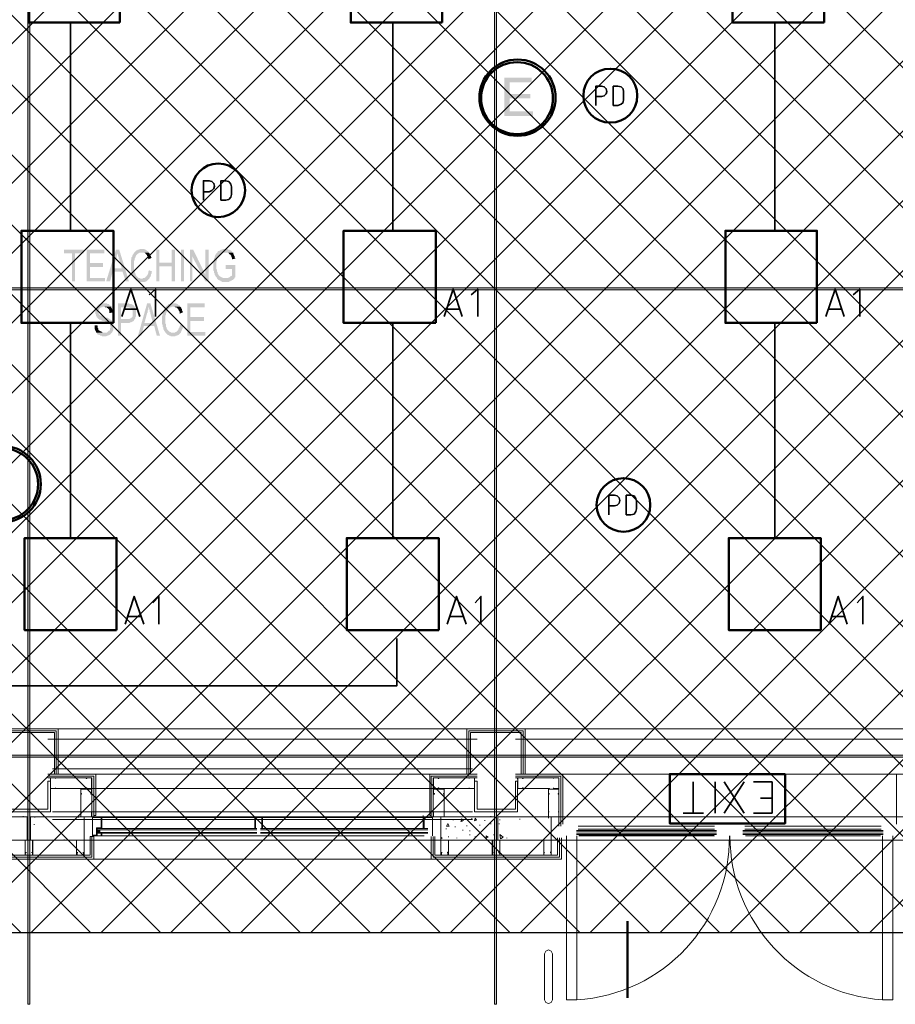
# Model space of a CAD drawing. Header units: millimetres. Extents: x 1.7 to 32.8, y 0.3 to 23.1.
# Tile 6 of 106: x 7.8 to 10, y 0.3 to 2.8. Entities that reach past the tile are written whole.
import ezdxf

# ---------------------------------------------------------------- set-up
doc = ezdxf.new("R2010")
doc.units = ezdxf.units.MM
doc.layers.add('PDF_Geometry', color=9, linetype='Continuous', true_color=0x808080)
doc.layers.add('PDF_Solid Fills', color=9, linetype='Continuous', true_color=0x808080)

msp = doc.modelspace()

# ---------------------------------------------------------------- hatches: boundary and pattern name
h = msp.add_hatch()
h.set_pattern_fill('ANSI37', color=256, scale=0.04)
h.paths.add_polyline_path([(13.8889, 0.4617), (4.0559, 0.4617), (4.0559, 9.4575), (13.8889, 9.4575)])
at = {"layer": 'PDF_Solid Fills', "transparency": 33554559}
for color, points in [(7, [(9.1123, 2.6599), (9.0424, 2.6599), (9.0424, 2.5616), (9.1157, 2.5616), (9.1157, 2.5733), (9.0557, 2.5733), (9.0557, 2.6066), (9.1092, 2.6066), (9.1092, 2.6182), (9.0557, 2.6182), (9.0557, 2.6482), (9.1123, 2.6482)]), (256, [(7.9608, 2.2183), (7.9107, 2.2183), (7.9107, 2.2083), (7.9308, 2.2083), (7.9308, 2.1366), (7.9391, 2.1366), (7.9391, 2.2083), (7.9608, 2.2083)]), (256, [(8.0141, 2.2183), (7.9692, 2.2183), (7.9692, 2.1366), (8.0159, 2.1366), (8.0159, 2.1449), (7.9775, 2.1449), (7.9775, 2.1733), (8.0107, 2.1733), (8.0107, 2.1833), (7.9775, 2.1833), (7.9775, 2.2083), (8.0141, 2.2083)]), (256, [(8.0524, 2.2183), (8.0441, 2.2183), (8.019, 2.1366), (8.0292, 2.1366), (8.0357, 2.1616), (8.0608, 2.1616), (8.0375, 2.1699), (8.0441, 2.1933), (8.0441, 2.1949), (8.0459, 2.1966), (8.0459, 2.2033), (8.0475, 2.2049), (8.0475, 2.2099)]), (256, [(8.0524, 2.2183), (8.0475, 2.2099), (8.0475, 2.2083), (8.0491, 2.2066), (8.0491, 2.2016), (8.0509, 2.1999), (8.0509, 2.1949), (8.0524, 2.1933), (8.0592, 2.1699), (8.0375, 2.1699), (8.0608, 2.1616), (8.0691, 2.1366), (8.0775, 2.1366)]), (256, [(8.1109, 2.2199), (8.1057, 2.2199), (8.1041, 2.2183), (8.1007, 2.2183), (8.0992, 2.2166), (8.0974, 2.2166), (8.0958, 2.2149), (8.0958, 2.2149), (8.0942, 2.2133), (8.0924, 2.2116), (8.0924, 2.2116), (8.0908, 2.2099), (8.0892, 2.2083), (8.0892, 2.2066), (8.0874, 2.2049), (8.0858, 2.2016), (8.0858, 2.1999), (8.0858, 2.1999), (8.084, 2.1983), (8.084, 2.1933), (8.0825, 2.1916), (8.0825, 2.1649), (8.084, 2.1616), (8.084, 2.1583), (8.0858, 2.1549), (8.0858, 2.1533), (8.0874, 2.1516), (8.0874, 2.1499), (8.0892, 2.1466), (8.0892, 2.1449), (8.0908, 2.1433), (8.1109, 2.1433), (8.1075, 2.1433), (8.1057, 2.1449), (8.1026, 2.1449), (8.1007, 2.1466), (8.0992, 2.1483), (8.0992, 2.1483), (8.0974, 2.1499), (8.0958, 2.1516), (8.0958, 2.1533), (8.0942, 2.1549), (8.0942, 2.1566), (8.0924, 2.1599), (8.0924, 2.1616), (8.0908, 2.1633), (8.0908, 2.1783), (8.0908, 2.1899), (8.0924, 2.1916), (8.0924, 2.1949), (8.0942, 2.1983), (8.0942, 2.1999), (8.0958, 2.2016), (8.0958, 2.2033), (8.0974, 2.2049), (8.0992, 2.2066), (8.0992, 2.2066), (8.1007, 2.2083), (8.1026, 2.2083), (8.1041, 2.2099), (8.1292, 2.2099), (8.1274, 2.2116), (8.1274, 2.2133), (8.1258, 2.2149), (8.1242, 2.2149), (8.1224, 2.2166), (8.1208, 2.2183), (8.119, 2.2183), (8.1159, 2.2199), (8.1125, 2.2199)]), (256, [(8.1292, 2.2099), (8.1109, 2.2099), (8.1174, 2.2099), (8.119, 2.2083), (8.1208, 2.2083), (8.1208, 2.2066), (8.1224, 2.2049), (8.1242, 2.2033), (8.1242, 2.2016), (8.1258, 2.1999), (8.1258, 2.1983), (8.1274, 2.1949), (8.1274, 2.1933), (8.1357, 2.1966), (8.1357, 2.1966), (8.1341, 2.1999), (8.1341, 2.2016), (8.1326, 2.2033), (8.1326, 2.2049), (8.1308, 2.2066), (8.1308, 2.2083)]), (256, [(8.1558, 2.2183), (8.1475, 2.2183), (8.1475, 2.1366), (8.1558, 2.1366), (8.1558, 2.1749), (8.1874, 2.1749), (8.1558, 2.1849)]), (256, [(8.1958, 2.2183), (8.1874, 2.2183), (8.1874, 2.1849), (8.1558, 2.1849), (8.1874, 2.1749), (8.1874, 2.1366), (8.1958, 2.1366)]), (256, [(8.2425, 2.2183), (8.2341, 2.2183), (8.2341, 2.1366), (8.2407, 2.1366), (8.2407, 2.1999)]), (256, [(8.3258, 2.2199), (8.3192, 2.2199), (8.3174, 2.2183), (8.314, 2.2183), (8.3125, 2.2166), (8.3109, 2.2166), (8.3109, 2.2149), (8.3075, 2.2149), (8.3057, 2.2133), (8.3057, 2.2116), (8.3041, 2.2099), (8.3025, 2.2083), (8.3007, 2.2066), (8.3007, 2.2049), (8.2991, 2.2033), (8.2991, 2.2016), (8.2976, 2.1999), (8.2976, 2.1966), (8.2958, 2.1949), (8.2958, 2.1899), (8.2942, 2.1883), (8.2942, 2.1649), (8.2958, 2.1633), (8.2958, 2.1583), (8.2976, 2.1566), (8.2976, 2.1533), (8.2991, 2.1516), (8.3007, 2.1499), (8.3007, 2.1483), (8.3025, 2.1466), (8.3041, 2.1449), (8.3041, 2.1433), (8.3258, 2.1449), (8.3192, 2.1449), (8.3174, 2.1466), (8.3158, 2.1466), (8.314, 2.1483), (8.3125, 2.1483), (8.3109, 2.1499), (8.3091, 2.1516), (8.3075, 2.1533), (8.3075, 2.1549), (8.3057, 2.1566), (8.3057, 2.1599), (8.3041, 2.1616), (8.3041, 2.1649), (8.3025, 2.1683), (8.3025, 2.1883), (8.3041, 2.1899), (8.3041, 2.1949), (8.3057, 2.1966), (8.3057, 2.1983), (8.3075, 2.1999), (8.3091, 2.2016), (8.3091, 2.2033), (8.3109, 2.2049), (8.3125, 2.2066), (8.314, 2.2066), (8.3158, 2.2083), (8.3158, 2.2083), (8.3174, 2.2099), (8.3441, 2.2099), (8.3425, 2.2116), (8.3425, 2.2133), (8.3409, 2.2149), (8.3391, 2.2166), (8.3375, 2.2166), (8.3357, 2.2183), (8.3325, 2.2183), (8.3307, 2.2199), (8.3273, 2.2199)]), (256, [(8.3441, 2.2099), (8.3258, 2.2099), (8.3325, 2.2099), (8.3341, 2.2083), (8.3341, 2.2083), (8.3357, 2.2066), (8.3375, 2.2049), (8.3391, 2.2049), (8.3391, 2.2033), (8.3409, 2.2016), (8.3409, 2.1999), (8.3425, 2.1966), (8.3425, 2.1933), (8.3508, 2.1949), (8.3508, 2.1966), (8.349, 2.1983), (8.349, 2.2016), (8.3474, 2.2033), (8.3474, 2.2049), (8.3459, 2.2066), (8.3459, 2.2099)]), (256, [(8.3508, 2.1783), (8.3258, 2.1783), (8.3258, 2.1683), (8.3425, 2.1683), (8.3425, 2.1533), (8.3425, 2.1516), (8.3409, 2.1499), (8.3391, 2.1499), (8.3375, 2.1483), (8.3357, 2.1466), (8.3341, 2.1466), (8.3325, 2.1449), (8.3258, 2.1449), (8.3041, 2.1433), (8.3057, 2.1416), (8.3075, 2.1399), (8.3091, 2.1399), (8.3109, 2.1383), (8.3125, 2.1383), (8.314, 2.1366), (8.3158, 2.1366), (8.3174, 2.1349), (8.3341, 2.1349), (8.3357, 2.1366), (8.3375, 2.1366), (8.3391, 2.1383), (8.3409, 2.1383), (8.3425, 2.1399), (8.3441, 2.1399), (8.3459, 2.1416), (8.3474, 2.1433), (8.349, 2.1449), (8.349, 2.1466), (8.3508, 2.1466)]), (256, [(8.1292, 2.1649), (8.1292, 2.1649), (8.1274, 2.1616), (8.1274, 2.1583), (8.1258, 2.1549), (8.1258, 2.1533), (8.1242, 2.1516), (8.1224, 2.1499), (8.1224, 2.1483), (8.1208, 2.1483), (8.1208, 2.1466), (8.119, 2.1466), (8.1174, 2.1449), (8.1141, 2.1449), (8.1125, 2.1433), (8.0924, 2.1433), (8.0942, 2.1416), (8.0942, 2.1399), (8.0958, 2.1383), (8.0974, 2.1383), (8.0992, 2.1366), (8.1007, 2.1366), (8.1026, 2.1349), (8.119, 2.1349), (8.1208, 2.1366), (8.1224, 2.1366), (8.1242, 2.1383), (8.1242, 2.1383), (8.1258, 2.1399), (8.1274, 2.1416), (8.1292, 2.1433), (8.1292, 2.1433), (8.1308, 2.1449), (8.1308, 2.1466), (8.1326, 2.1483), (8.1341, 2.1516), (8.1341, 2.1549), (8.1357, 2.1566), (8.1357, 2.1599), (8.1375, 2.1616)]), (256, [(29.8551, 2.1166), (29.8551, 2.1199), (2.9827, 2.1199), (2.9827, 2.1149), (29.8551, 2.1149)]), (256, [(8.0125, 2.0799), (8.0041, 2.0799), (8.0026, 2.0783), (8.0008, 2.0783), (7.9992, 2.0766), (7.9992, 2.0749), (7.9974, 2.0749), (7.9958, 2.0733), (7.9942, 2.0716), (7.9942, 2.0699), (7.9924, 2.0683), (7.9924, 2.0649), (7.9908, 2.0616), (7.9908, 2.0533), (7.9924, 2.0516), (7.9924, 2.0483), (7.9942, 2.0466), (7.9942, 2.0449), (7.9958, 2.0433), (7.9974, 2.0433), (7.9974, 2.0416), (7.9992, 2.0399), (8.0008, 2.0399), (8.0008, 2.0383), (8.0041, 2.0383), (8.0057, 2.0366), (8.0075, 2.0366), (8.0091, 2.0349), (8.0141, 2.0349), (8.0159, 2.0333), (8.0175, 2.0333), (8.019, 2.0316), (8.0224, 2.0316), (8.0224, 2.0299), (8.0242, 2.0299), (8.0258, 2.0283), (8.0274, 2.0266), (8.0292, 2.0266), (8.0292, 2.0216), (8.0308, 2.0183), (8.0308, 2.0183), (8.0292, 2.0166), (8.0292, 2.0116), (8.0274, 2.0099), (8.0258, 2.0099), (8.0242, 2.0083), (8.0224, 2.0066), (8.0224, 2.0066), (8.0208, 2.0049), (7.9942, 2.0049), (7.9958, 2.0033), (7.9958, 2.0016), (7.9974, 1.9999), (7.9992, 1.9999), (8.0008, 1.9983), (8.0026, 1.9983), (8.0041, 1.9966), (8.0075, 1.9966), (8.0091, 1.9949), (8.019, 1.9949), (8.0208, 1.9966), (8.0242, 1.9966), (8.0258, 1.9983), (8.0274, 1.9983), (8.0292, 1.9999), (8.0308, 2.0016), (8.0324, 2.0033), (8.0324, 2.0033), (8.0342, 2.0049), (8.0357, 2.0083), (8.0357, 2.0083), (8.0375, 2.0116), (8.0375, 2.0283), (8.0357, 2.0299), (8.0357, 2.0316), (8.0357, 2.0316), (8.0342, 2.0333), (8.0342, 2.0349), (8.0324, 2.0366), (8.0308, 2.0383), (8.0292, 2.0383), (8.0274, 2.0399), (8.0274, 2.0399), (8.0258, 2.0416), (8.0242, 2.0416), (8.0224, 2.0433), (8.0175, 2.0433), (8.0159, 2.0449), (8.0141, 2.0449), (8.0125, 2.0466), (8.0091, 2.0466), (8.0075, 2.0483), (8.0041, 2.0483), (8.0026, 2.0499), (8.0026, 2.0499), (8.0008, 2.0516), (8.0008, 2.0516), (7.9992, 2.0549), (7.9992, 2.0616), (8.0008, 2.0633), (8.0008, 2.0649), (8.0026, 2.0666), (8.0026, 2.0683), (8.0041, 2.0683), (8.0057, 2.0699), (8.0091, 2.0699), (8.0107, 2.0716), (8.0324, 2.0716), (8.0308, 2.0733), (8.0292, 2.0749), (8.0274, 2.0749), (8.0274, 2.0766), (8.0258, 2.0783), (8.0224, 2.0783), (8.0208, 2.0799), (8.0141, 2.0799)]), (256, [(8.0725, 2.0799), (8.0491, 2.0799), (8.0491, 1.9966), (8.0574, 1.9966), (8.0574, 2.0299), (8.0791, 2.0299), (8.0809, 2.0316), (8.084, 2.0316), (8.0858, 2.0333), (8.0874, 2.0333), (8.0892, 2.0349), (8.0892, 2.0349), (8.0908, 2.0366), (8.0908, 2.0383), (8.0924, 2.0383), (8.0574, 2.0399), (8.0574, 2.0699), (8.0924, 2.0699), (8.0924, 2.0716), (8.0908, 2.0733), (8.0892, 2.0749), (8.0892, 2.0749), (8.0874, 2.0766), (8.0858, 2.0766), (8.084, 2.0783), (8.0791, 2.0783), (8.0775, 2.0799), (8.0741, 2.0799)]), (256, [(8.1326, 2.0799), (8.1242, 2.0799), (8.1007, 1.9966), (8.1091, 1.9966), (8.1159, 2.0216), (8.1425, 2.0216), (8.1174, 2.0299), (8.1242, 2.0549), (8.1242, 2.0549), (8.1258, 2.0566), (8.1258, 2.0616), (8.1274, 2.0633), (8.1274, 2.0699)]), (256, [(8.1326, 2.0799), (8.1274, 2.0699), (8.1292, 2.0683), (8.1292, 2.0649), (8.1308, 2.0633), (8.1308, 2.0583), (8.1326, 2.0566), (8.1326, 2.0533), (8.1391, 2.0299), (8.1174, 2.0299), (8.1425, 2.0216), (8.149, 1.9966), (8.1574, 1.9966)]), (256, [(8.1924, 2.0799), (8.184, 2.0799), (8.1824, 2.0783), (8.1791, 2.0783), (8.1775, 2.0766), (8.1775, 2.0749), (8.1759, 2.0749), (8.1741, 2.0733), (8.1725, 2.0716), (8.1707, 2.0699), (8.1707, 2.0683), (8.1691, 2.0666), (8.1676, 2.0649), (8.1676, 2.0633), (8.1657, 2.0616), (8.1657, 2.0583), (8.1642, 2.0566), (8.1642, 2.0499), (8.1624, 2.0483), (8.1624, 2.0266), (8.1642, 2.0249), (8.1642, 2.0199), (8.1657, 2.0183), (8.1657, 2.0166), (8.1657, 2.0133), (8.1676, 2.0116), (8.1676, 2.0099), (8.1691, 2.0083), (8.1707, 2.0066), (8.1707, 2.0049), (8.1725, 2.0033), (8.1908, 2.0049), (8.1858, 2.0049), (8.184, 2.0066), (8.1824, 2.0066), (8.1809, 2.0083), (8.1791, 2.0099), (8.1775, 2.0099), (8.1775, 2.0116), (8.1759, 2.0133), (8.1741, 2.0166), (8.1741, 2.0183), (8.1725, 2.0199), (8.1725, 2.0266), (8.1707, 2.0283), (8.1707, 2.0383), (8.1707, 2.0483), (8.1725, 2.0499), (8.1725, 2.0549), (8.1741, 2.0566), (8.1741, 2.0599), (8.1759, 2.0616), (8.1775, 2.0633), (8.1775, 2.0649), (8.1791, 2.0666), (8.1809, 2.0666), (8.1809, 2.0683), (8.1824, 2.0699), (8.1858, 2.0699), (8.1874, 2.0716), (8.2091, 2.0716), (8.2091, 2.0733), (8.2075, 2.0749), (8.2057, 2.0749), (8.2041, 2.0766), (8.2041, 2.0766), (8.2025, 2.0783), (8.2007, 2.0783), (8.1992, 2.0799), (8.1942, 2.0799)]), (256, [(8.2725, 2.0799), (8.2274, 2.0799), (8.2274, 1.9966), (8.2741, 1.9966), (8.2741, 2.0066), (8.2357, 2.0066), (8.2357, 2.0349), (8.2707, 2.0349), (8.2707, 2.0449), (8.2357, 2.0449), (8.2357, 2.0699), (8.2725, 2.0699)]), (256, [(8.0324, 2.0716), (8.0125, 2.0716), (8.0141, 2.0716), (8.0159, 2.0699), (8.0208, 2.0699), (8.0208, 2.0683), (8.0224, 2.0683), (8.0242, 2.0666), (8.0258, 2.0649), (8.0258, 2.0633), (8.0274, 2.0616), (8.0274, 2.0549), (8.0357, 2.0566), (8.0357, 2.0633), (8.0342, 2.0649), (8.0342, 2.0666), (8.0324, 2.0683), (8.0324, 2.0699)]), (256, [(8.0924, 2.0699), (8.0725, 2.0699), (8.0791, 2.0699), (8.0791, 2.0683), (8.0825, 2.0683), (8.084, 2.0666), (8.0858, 2.0649), (8.0858, 2.0633), (8.0858, 2.0633), (8.0874, 2.0616), (8.0874, 2.0466), (8.0858, 2.0449), (8.084, 2.0433), (8.084, 2.0433), (8.0825, 2.0416), (8.0809, 2.0416), (8.0791, 2.0399), (8.0574, 2.0399), (8.0924, 2.0383), (8.0924, 2.0399), (8.0942, 2.0416), (8.0942, 2.0449), (8.0958, 2.0466), (8.0958, 2.0549), (8.0958, 2.0649), (8.0942, 2.0666), (8.0942, 2.0683)]), (256, [(8.2091, 2.0716), (8.1908, 2.0716), (8.1942, 2.0716), (8.1958, 2.0699), (8.1992, 2.0699), (8.2007, 2.0683), (8.2025, 2.0666), (8.2025, 2.0666), (8.2041, 2.0649), (8.2057, 2.0633), (8.2057, 2.0616), (8.2075, 2.0583), (8.2075, 2.0533), (8.2159, 2.0566), (8.2159, 2.0599), (8.214, 2.0616), (8.214, 2.0649), (8.2125, 2.0666), (8.2125, 2.0683), (8.2109, 2.0699)]), (256, [(8.2091, 2.0249), (8.2091, 2.0233), (8.2075, 2.0199), (8.2075, 2.0183), (8.2057, 2.0166), (8.2057, 2.0149), (8.2041, 2.0133), (8.2041, 2.0116), (8.2025, 2.0099), (8.2025, 2.0099), (8.2007, 2.0083), (8.1992, 2.0066), (8.1973, 2.0066), (8.1958, 2.0049), (8.1908, 2.0049), (8.1725, 2.0033), (8.1741, 2.0016), (8.1759, 1.9999), (8.1759, 1.9999), (8.1775, 1.9983), (8.1791, 1.9983), (8.1809, 1.9966), (8.184, 1.9966), (8.1858, 1.9949), (8.1958, 1.9949), (8.1973, 1.9966), (8.2007, 1.9966), (8.2025, 1.9983), (8.2041, 1.9983), (8.2057, 1.9999), (8.2075, 2.0016), (8.2075, 2.0016), (8.2091, 2.0033), (8.2109, 2.0049), (8.2109, 2.0066), (8.2125, 2.0083), (8.2125, 2.0099), (8.214, 2.0116), (8.214, 2.0133), (8.2159, 2.0149), (8.2159, 2.0183), (8.2174, 2.0199), (8.2174, 2.0233)]), (256, [(7.9958, 2.0233), (7.989, 2.0233), (7.989, 2.0149), (7.9908, 2.0116), (7.9908, 2.0099), (7.9924, 2.0083), (7.9924, 2.0066), (7.9942, 2.0049), (8.0141, 2.0049), (8.0091, 2.0049), (8.0091, 2.0066), (8.0075, 2.0066), (8.0057, 2.0083), (8.0041, 2.0083), (8.0026, 2.0099), (8.0008, 2.0099), (7.9992, 2.0116), (7.9992, 2.0149), (7.9974, 2.0166), (7.9974, 2.0216)]), (256, [(29.8551, 0.915), (29.8551, 0.9183), (2.9827, 0.9183), (2.9827, 0.9133), (29.8551, 0.9133)])]:
    msp.add_hatch(color=color, dxfattribs=at).paths.add_polyline_path(points)

# ---------------------------------------------------------------- linework, layer by layer
msp.add_lwpolyline([(13.8889, 0.4617), (4.0559, 0.4617), (4.0559, 9.4575), (13.8889, 9.4575)], close=True)
at = {"layer": 'PDF_Geometry', "lineweight": 5}
for points in [[(7.8225, 22.921), (7.8225, 22.8592), (7.8175, 22.8592), (7.8175, 22.921), (7.8175, 0.2783), (7.8225, 0.2783)], [(9.0225, 22.921), (9.0225, 22.8592), (9.0173, 22.8592), (9.0173, 22.921), (9.0173, 0.2783), (9.0225, 0.2783)], [(29.8551, 2.1166), (29.8551, 2.1199), (2.9827, 2.1199), (2.9827, 2.1149), (29.8551, 2.1149)], [(29.8551, 0.915), (29.8551, 0.9183), (2.9827, 0.9183), (2.9827, 0.9133), (29.8551, 0.9133)]]:
    msp.add_lwpolyline(points, close=True, dxfattribs=at)
at = {"layer": 'PDF_Geometry', "color": 3, "lineweight": 50}
for points in [[(8.054, 2.8016), (8.054, 3.0382), (7.819, 3.0382), (7.819, 2.8016)], [(8.8824, 2.8016), (8.8824, 3.0382), (8.6474, 3.0382), (8.6474, 2.8016)], [(9.8642, 2.8016), (9.8642, 3.0382), (9.6292, 3.0382), (9.6292, 2.8016)], [(8.0375, 2.0299), (8.0375, 2.2666), (7.8009, 2.2666), (7.8009, 2.0299)], [(8.8659, 2.0299), (8.8659, 2.2666), (8.6292, 2.2666), (8.6292, 2.0299)], [(9.8457, 2.0299), (9.8457, 2.2666), (9.6107, 2.2666), (9.6107, 2.0299)], [(8.0459, 1.24), (8.0459, 1.4766), (7.8092, 1.4766), (7.8092, 1.24)], [(8.874, 1.24), (8.874, 1.4766), (8.6373, 1.4766), (8.6373, 1.24)], [(9.8558, 1.24), (9.8558, 1.4766), (9.6191, 1.4766), (9.6191, 1.24)], [(9.7642, 0.87), (9.4674, 0.87), (9.4674, 0.7433), (9.7642, 0.7433)]]:
    msp.add_lwpolyline(points, close=True, dxfattribs=at)
at = {"layer": 'PDF_Geometry', "color": 7, "lineweight": 35}
for points in [[(7.9274, 2.8016), (7.9274, 2.2666)], [(8.7557, 2.8016), (8.7557, 2.2666)], [(9.7373, 2.8016), (9.7373, 2.2666)], [(9.2773, 2.5882), (9.2773, 2.6382), (9.2925, 2.6382), (9.299, 2.6366), (9.3042, 2.6316), (9.3058, 2.6249), (9.3042, 2.6182), (9.299, 2.6132), (9.2925, 2.6116), (9.2773, 2.6116)], [(8.2691, 2.3449), (8.2691, 2.3949), (8.284, 2.3949), (8.2908, 2.3933), (8.2958, 2.3883), (8.2976, 2.3816), (8.2958, 2.3749), (8.2908, 2.3699), (8.284, 2.3666), (8.2691, 2.3666)], [(8.0592, 2.0466), (8.0825, 2.1166), (8.1057, 2.0466)], [(8.1459, 2.0466), (8.1459, 2.1166), (8.1292, 2.1016)], [(8.8875, 2.0466), (8.9108, 2.1166), (8.934, 2.0466)], [(8.9742, 2.0466), (8.9742, 2.1166), (8.9575, 2.1016)], [(9.8691, 2.0466), (9.8924, 2.1166), (9.9158, 2.0466)], [(9.9558, 2.0466), (9.9558, 2.1166), (9.9391, 2.1016)], [(8.0992, 2.0649), (8.0658, 2.0649)], [(8.9275, 2.0649), (8.8941, 2.0649)], [(9.9091, 2.0649), (9.8757, 2.0649)], [(7.9274, 2.0299), (7.9274, 1.4766)], [(8.7557, 2.0299), (8.7557, 1.4766)], [(9.7373, 2.0299), (9.7373, 1.4766)], [(9.3107, 1.5366), (9.3107, 1.5866), (9.3259, 1.5866), (9.3324, 1.5849), (9.3374, 1.5799), (9.3392, 1.5733), (9.3374, 1.5666), (9.3324, 1.5616), (9.3259, 1.5599), (9.3107, 1.5599)], [(8.0676, 1.255), (8.0908, 1.3266), (8.1159, 1.255)], [(8.1542, 1.255), (8.1542, 1.3266), (8.1391, 1.31)], [(8.8957, 1.255), (8.9191, 1.3266), (8.9442, 1.255)], [(8.9823, 1.255), (8.9823, 1.3266), (8.9674, 1.31)], [(9.8775, 1.255), (9.9007, 1.3266), (9.924, 1.255)], [(9.9641, 1.255), (9.9641, 1.3266), (9.949, 1.31)], [(8.1091, 1.275), (8.0741, 1.275)], [(8.9374, 1.275), (8.9024, 1.275)], [(9.9174, 1.275), (9.884, 1.275)], [(8.7657, 1.2183), (8.7657, 1.0966), (7.1092, 1.0966), (7.1092, 1.2183)], [(9.5274, 0.77), (9.5274, 0.85)], [(9.5841, 0.85), (9.5841, 0.77)], [(9.659, 0.85), (9.6073, 0.77)], [(9.659, 0.77), (9.6073, 0.85)], [(9.6825, 0.85), (9.7308, 0.85), (9.7308, 0.77), (9.6825, 0.77)], [(9.7308, 0.8083), (9.7008, 0.8083)], [(9.554, 0.77), (9.5024, 0.77)]]:
    msp.add_lwpolyline(points, dxfattribs=at)
for points in [[(9.3225, 2.5882), (9.334, 2.5882), (9.3423, 2.5916), (9.3475, 2.5966), (9.3491, 2.6049), (9.3491, 2.6233), (9.3475, 2.6316), (9.3423, 2.6366), (9.334, 2.6382), (9.3225, 2.6382)], [(8.314, 2.3449), (8.3258, 2.3449), (8.3341, 2.3466), (8.3391, 2.3532), (8.3409, 2.3599), (8.3409, 2.3799), (8.3391, 2.3866), (8.3341, 2.3933), (8.3258, 2.3949), (8.314, 2.3949)], [(9.3557, 1.5366), (9.3674, 1.5366), (9.3757, 1.5383), (9.3807, 1.5449), (9.3825, 1.5516), (9.3825, 1.5716), (9.3807, 1.5783), (9.3757, 1.5849), (9.3674, 1.5866), (9.3557, 1.5866)]]:
    msp.add_lwpolyline(points, close=True, dxfattribs=at)
at = {"layer": 'PDF_Geometry', "lineweight": 18}
for points in [[(7.7457, 0.87), (7.7457, 0.9866), (7.8209, 0.9866), (7.8958, 0.9866), (7.8958, 0.87)], [(7.7509, 0.87), (7.7509, 0.9816), (7.8209, 0.9816), (7.8908, 0.9816), (7.8908, 0.87)], [(7.7559, 0.87), (7.7559, 0.9766), (7.8209, 0.9766), (7.8859, 0.9766), (7.8859, 0.87)], [(8.9458, 0.9866), (7.8958, 0.9866)], [(9.0959, 0.87), (9.0959, 0.9866), (9.0207, 0.9866), (8.9458, 0.9866), (8.9458, 0.87)], [(9.0907, 0.87), (9.0907, 0.9816), (9.0207, 0.9816), (8.9507, 0.9816), (8.9507, 0.87)], [(9.0857, 0.87), (9.0857, 0.9766), (9.0207, 0.9766), (8.9557, 0.9766), (8.9557, 0.87)], [(9.0959, 0.9866), (10.1474, 0.9866)], [(8.9724, 0.96), (7.8692, 0.96)], [(9.0708, 0.96), (10.1725, 0.96)], [(8.8541, 0.7633), (8.8508, 0.7633), (8.8508, 0.87), (8.9724, 0.87), (7.8692, 0.87), (7.9924, 0.87), (7.9924, 0.7633), (7.9874, 0.7633)], [(7.9874, 0.76), (7.9874, 0.865), (7.8692, 0.865)], [(8.9607, 0.8833), (7.8809, 0.8833)], [(8.9724, 0.865), (8.8541, 0.865), (8.8541, 0.76), (8.8591, 0.76), (8.8591, 0.86), (8.9724, 0.86)], [(9.1925, 0.7416), (9.1925, 0.87), (9.0708, 0.87), (10.1725, 0.87), (10.0508, 0.87), (10.0508, 0.7416)], [(9.1875, 0.7366), (9.1875, 0.865), (9.0708, 0.865), (9.1875, 0.865), (9.1875, 0.76)], [(7.9825, 0.7733), (7.9825, 0.76), (7.9825, 0.86), (7.8692, 0.86)], [(7.9676, 0.8333), (7.9676, 0.835), (7.9692, 0.835), (7.9692, 0.8333), (7.9809, 0.8333), (7.9809, 0.86), (7.9692, 0.86), (7.9692, 0.8583), (7.9676, 0.8583), (7.9676, 0.86)], [(7.9692, 0.86), (7.9809, 0.86)], [(7.9825, 0.86), (7.9825, 0.8566), (7.9809, 0.8566), (7.9809, 0.8366), (7.9825, 0.835), (7.9825, 0.8333)], [(8.8591, 0.86), (8.8591, 0.8566), (8.8607, 0.8566), (8.8607, 0.8366), (8.8591, 0.835), (8.8591, 0.8333)], [(8.8607, 0.8333), (8.874, 0.8333), (8.874, 0.835), (8.8724, 0.835), (8.8724, 0.8333), (8.8607, 0.8333), (8.8607, 0.86), (8.8724, 0.86), (8.8724, 0.8583), (8.874, 0.8583), (8.874, 0.86), (8.8607, 0.86)], [(9.1825, 0.7366), (9.1825, 0.86), (9.0708, 0.86)], [(9.1557, 0.76), (9.1557, 0.8333), (9.0758, 0.8333), (9.0758, 0.835), (9.0774, 0.8366), (9.0774, 0.8566), (9.0758, 0.8566), (9.0758, 0.86)], [(9.0907, 0.8333), (9.0907, 0.835), (9.0891, 0.835), (9.0891, 0.8333), (9.0774, 0.8333), (9.0774, 0.86), (9.0891, 0.86), (9.0891, 0.8583), (9.0907, 0.8583), (9.0907, 0.86)], [(9.0891, 0.86), (9.0774, 0.86)], [(7.954, 0.76), (7.954, 0.8333), (7.8757, 0.8333)], [(8.9607, 0.8333), (7.8809, 0.8333)], [(7.954, 0.8333), (7.9574, 0.8333), (7.9574, 0.8316), (7.9791, 0.8316), (7.9791, 0.8333), (7.9809, 0.8333), (7.9809, 0.8316)], [(7.9809, 0.8183), (7.9791, 0.8183), (7.9791, 0.82), (7.9809, 0.82), (7.9809, 0.8316), (7.954, 0.8316), (7.954, 0.82), (7.9558, 0.82), (7.9558, 0.8183), (7.954, 0.8183), (7.954, 0.8316)], [(7.9809, 0.8333), (7.9692, 0.8333)], [(7.9825, 0.8316), (7.9825, 0.8183)], [(8.8591, 0.8316), (8.8591, 0.8183)], [(8.8875, 0.8333), (8.8842, 0.8333), (8.8842, 0.8316), (8.8641, 0.8316), (8.8625, 0.8333), (8.8607, 0.8333), (8.8607, 0.8316)], [(8.8607, 0.8183), (8.8625, 0.8183), (8.8625, 0.82), (8.8607, 0.82), (8.8607, 0.8316), (8.8875, 0.8316), (8.8875, 0.82), (8.8857, 0.82), (8.8857, 0.8183), (8.8875, 0.8183), (8.8875, 0.8316)], [(8.8875, 0.76), (8.8875, 0.8333), (8.9659, 0.8333)], [(9.0774, 0.8333), (9.0891, 0.8333)], [(9.1557, 0.8333), (9.1575, 0.8333), (9.1591, 0.8316), (9.1792, 0.8316), (9.1792, 0.8333), (9.1825, 0.8333)], [(9.1825, 0.8316), (9.1825, 0.8183), (9.1807, 0.8183), (9.1807, 0.82), (9.1825, 0.82), (9.1825, 0.8316), (9.1557, 0.8316), (9.1557, 0.82), (9.1575, 0.82), (9.1575, 0.8183), (9.1557, 0.8183), (9.1557, 0.8316)], [(7.8058, 0.76), (7.8058, 0.7616)], [(7.8358, 0.7583), (7.8358, 0.76)], [(8.9607, 0.7733), (7.8809, 0.7733)], [(7.9475, 0.7583), (7.9475, 0.76)], [(7.9809, 0.7733), (7.9791, 0.7733), (7.9809, 0.7733), (7.9809, 0.76), (7.954, 0.76), (7.954, 0.7733), (7.9558, 0.7733), (7.954, 0.7733), (7.954, 0.76), (7.9809, 0.76)], [(7.9624, 0.76), (8.8792, 0.76)], [(8.8341, 0.7583), (8.8341, 0.7633)], [(8.8591, 0.76), (8.8591, 0.7733)], [(8.8607, 0.7733), (8.8625, 0.7733), (8.8607, 0.7733), (8.8607, 0.76), (8.8875, 0.76), (8.8875, 0.7733), (8.8857, 0.7733), (8.8875, 0.7733), (8.8875, 0.76), (8.8607, 0.76)], [(9.0074, 0.76), (9.0074, 0.7616)], [(9.1625, 0.7), (10.0808, 0.7), (10.2174, 0.7), (10.2174, 0.76), (10.0808, 0.76), (9.1625, 0.76)], [(7.8342, 0.74), (7.8342, 0.7416)], [(8.9607, 0.7533), (7.8809, 0.7533)], [(8.8359, 0.7583), (7.9859, 0.7583)], [(8.4208, 0.7316), (8.4208, 0.7583), (8.4007, 0.7583), (8.4007, 0.7316)], [(8.4192, 0.7316), (8.4192, 0.7583), (8.4025, 0.7583), (8.4025, 0.7316)], [(8.8575, 0.7116), (8.8575, 0.7583), (8.8341, 0.7583), (8.8341, 0.7316)], [(8.8575, 0.7133), (8.8575, 0.7583), (8.8359, 0.7583), (8.8359, 0.7316)], [(8.9108, 0.7516), (8.9108, 0.7533)], [(8.9158, 0.7333), (8.9158, 0.735)], [(8.9309, 0.7483), (8.9309, 0.75)], [(8.9458, 0.7366), (8.9458, 0.7383)], [(8.9591, 0.755), (8.9591, 0.7566)], [(8.9792, 0.7383), (8.9792, 0.74)], [(8.9925, 0.75), (8.9925, 0.7516)], [(9.0074, 0.7416), (9.0074, 0.7433)], [(9.0291, 0.7416), (9.0291, 0.7433)], [(9.0309, 0.7516), (9.0309, 0.7533)], [(9.0823, 0.7533), (9.0823, 0.755)], [(9.1557, 0.7566), (9.1557, 0.7583)], [(9.1625, 0.7516), (9.1625, 0.7533)], [(9.5825, 0.7366), (9.2324, 0.7366)], [(9.6608, 0.7366), (10.0106, 0.7366)], [(7.6575, 0.71), (7.6575, 0.6566), (7.8209, 0.6566), (7.9825, 0.6566), (7.9825, 0.71)], [(7.8159, 0.7133), (7.8159, 0.715)], [(7.9841, 0.7116), (8.8359, 0.7116)], [(8.4059, 0.73), (7.9958, 0.73), (7.9958, 0.7266)], [(8.4059, 0.7266), (7.9958, 0.7266), (8.0026, 0.7266), (8.0026, 0.72), (7.9958, 0.72), (8.0026, 0.7266)], [(8.0026, 0.72), (7.9958, 0.7266), (7.9958, 0.72)], [(8.4059, 0.7183), (7.9958, 0.7183), (7.9958, 0.72), (8.4059, 0.72)], [(8.4158, 0.73), (8.8458, 0.73)], [(8.4158, 0.7266), (8.8458, 0.7266)], [(8.4158, 0.72), (8.8458, 0.72)], [(8.4158, 0.7183), (8.8458, 0.7183)], [(8.8541, 0.71), (8.8541, 0.6516), (9.0207, 0.6516), (9.1891, 0.6516), (9.1891, 0.7066)], [(9.1841, 0.7066), (9.1841, 0.6566), (9.0207, 0.6566), (8.8591, 0.6566), (8.8591, 0.71)], [(9.1792, 0.7066), (9.1792, 0.6616), (9.0207, 0.6616), (8.8641, 0.6616), (8.8641, 0.71)], [(8.8925, 0.7283), (8.8925, 0.73)], [(8.8991, 0.7083), (8.8991, 0.71)], [(8.9358, 0.725), (8.9358, 0.7266)], [(8.9541, 0.7233), (8.9541, 0.725)], [(8.9541, 0.7133), (8.9541, 0.715)], [(8.9674, 0.7083), (8.9674, 0.71)], [(9.0157, 0.7133), (9.0157, 0.715)], [(9.229, 0.7116), (9.229, 0.29), (9.2024, 0.29), (9.2024, 0.7116)], [(9.5874, 0.725), (9.2275, 0.725)], [(9.5874, 0.7216), (9.2275, 0.7216)], [(9.2275, 0.7166), (9.5874, 0.7166)], [(9.2275, 0.715), (9.5874, 0.715)], [(9.5825, 0.7283), (9.2324, 0.7283)], [(9.5807, 0.7133), (9.234, 0.7133)], [(9.5825, 0.7116), (9.234, 0.7116)], [(9.6558, 0.725), (10.0158, 0.725)], [(9.6558, 0.7216), (10.0158, 0.7216)], [(10.0158, 0.7166), (9.6558, 0.7166)], [(10.0158, 0.715), (9.6558, 0.715)], [(9.6608, 0.7283), (10.0106, 0.7283)], [(9.6624, 0.7116), (10.0091, 0.7116)], [(10.014, 0.7116), (10.014, 0.29), (10.0407, 0.29), (10.0407, 0.7116)], [(8.8792, 0.7), (7.9624, 0.7)], [(8.8792, 0.7033), (8.8824, 0.7066), (8.8792, 0.7083)], [(8.9207, 0.705), (8.9207, 0.7066)], [(9.0491, 0.705), (9.0491, 0.7066)], [(7.8125, 0.6616), (7.8292, 0.6616), (7.8292, 0.6666), (7.8292, 0.6616), (7.8107, 0.6616), (7.8107, 0.6666), (7.8107, 0.6616), (7.8125, 0.6616), (7.8125, 0.6633)], [(7.8292, 0.6683), (7.8292, 0.67)], [(7.9441, 0.6666), (7.9441, 0.6683), (7.9457, 0.6683), (7.9441, 0.6683), (7.9425, 0.6666), (7.9425, 0.6616), (7.9624, 0.6616), (7.9624, 0.6666), (7.9608, 0.6683), (7.9592, 0.6683), (7.9608, 0.6683), (7.9608, 0.6666), (7.9608, 0.6616), (7.9441, 0.6616), (7.9441, 0.6683)], [(8.8808, 0.6616), (8.8808, 0.6633)], [(8.8975, 0.6683), (8.8975, 0.67)], [(9.0124, 0.6666), (9.0124, 0.6683), (9.0142, 0.6683), (9.0124, 0.6683), (9.0124, 0.6616), (9.0309, 0.6616), (9.0309, 0.6683), (9.0275, 0.6683), (9.0291, 0.6683), (9.0291, 0.6666), (9.0309, 0.6666), (9.0309, 0.6616), (9.0309, 0.6633)], [(9.0124, 0.6683), (9.0124, 0.6616), (9.0291, 0.6616), (9.0309, 0.6616)], [(9.1609, 0.6683), (9.1625, 0.6683), (9.1625, 0.6616), (9.1442, 0.6616), (9.1442, 0.6683), (9.1458, 0.6683), (9.1442, 0.6666), (9.1442, 0.6616), (9.1458, 0.6616), (9.1609, 0.6616), (9.1625, 0.6616), (9.1625, 0.6666), (9.1609, 0.6683), (9.1609, 0.67)], [(9.1442, 0.6666), (9.1442, 0.6683)], [(9.1625, 0.6616), (9.1625, 0.6633)], [(8.8541, 0.6516), (7.9874, 0.6516)]]:
    msp.add_lwpolyline(points, dxfattribs=at)
for points in [[(7.8209, 0.7733), (7.8757, 0.7733), (7.8757, 0.8516), (7.8692, 0.8516), (7.8692, 0.78), (7.8209, 0.78), (7.7708, 0.78), (7.7708, 0.8516), (7.7658, 0.8516), (7.7658, 0.7733)], [(7.889, 0.835), (7.889, 0.8333), (7.8757, 0.8333), (7.8757, 0.86), (7.889, 0.86), (7.889, 0.8583), (7.889, 0.86), (7.8757, 0.86), (7.8757, 0.8333), (7.889, 0.8333)], [(8.9523, 0.835), (8.9523, 0.8333), (8.9659, 0.8333), (8.9659, 0.86), (8.9523, 0.86), (8.9523, 0.8583), (8.9523, 0.86), (8.9659, 0.86), (8.9659, 0.8333), (8.9523, 0.8333)], [(9.0207, 0.7733), (8.9659, 0.7733), (8.9659, 0.8516), (8.9724, 0.8516), (8.9724, 0.78), (9.0207, 0.78), (9.0708, 0.78), (9.0708, 0.8516), (9.0758, 0.8516), (9.0758, 0.7733)], [(9.169, 0.835), (9.169, 0.8333), (9.1825, 0.8333), (9.1825, 0.86), (9.169, 0.86), (9.169, 0.8583), (9.169, 0.86), (9.1825, 0.86), (9.1825, 0.8333), (9.169, 0.8333)], [(7.8159, 0.7), (7.8159, 0.76), (7.6792, 0.76), (7.6792, 0.7)], [(7.9624, 0.7), (7.9624, 0.76), (7.8241, 0.76), (7.8241, 0.7)], [(9.0173, 0.7), (9.0173, 0.76), (8.879, 0.76), (8.879, 0.7)], [(9.1625, 0.7), (9.1625, 0.76), (9.0258, 0.76), (9.0258, 0.7)], [(9.1807, 0.7733), (9.1825, 0.7733), (9.1825, 0.76), (9.1557, 0.76), (9.1557, 0.7733), (9.1575, 0.7733), (9.1557, 0.7733), (9.1557, 0.76), (9.1825, 0.76), (9.1825, 0.7733)], [(7.9942, 0.7133), (7.9841, 0.7133), (7.9841, 0.7583), (8.0057, 0.7583), (8.0057, 0.7316), (7.9942, 0.7316)], [(7.9958, 0.7116), (7.9841, 0.7116), (7.9841, 0.7583), (8.0075, 0.7583), (8.0075, 0.7316), (7.9958, 0.7316)], [(8.8975, 0.7433), (8.9009, 0.7366), (8.8941, 0.7366)], [(8.9325, 0.755), (8.9374, 0.7516), (8.9325, 0.7483)], [(8.9674, 0.7566), (8.9708, 0.7516), (8.9659, 0.75)], [(7.8209, 0.6616), (7.9775, 0.6616), (7.9775, 0.71), (7.9874, 0.71), (7.9874, 0.6516), (7.8209, 0.6516), (7.6525, 0.6516), (7.6525, 0.71), (7.6624, 0.71), (7.6624, 0.6616)], [(7.9841, 0.7116), (8.0075, 0.7116), (8.0075, 0.7166), (8.0057, 0.7166), (8.0057, 0.7116)], [(8.9957, 0.7116), (9.0008, 0.7083), (8.9957, 0.705)], [(9.0324, 0.7033), (9.0309, 0.715), (9.039, 0.7083)], [(7.8107, 0.7), (7.8308, 0.7), (7.8308, 0.6616), (7.8358, 0.6616), (7.8292, 0.6616), (7.8292, 0.7), (7.8107, 0.7), (7.8107, 0.6616), (7.8058, 0.6616), (7.8107, 0.6616)], [(7.8308, 0.7), (7.8107, 0.7), (7.8107, 0.6616), (7.8058, 0.6616), (7.8107, 0.6616), (7.8107, 0.7), (7.8292, 0.7), (7.8292, 0.6616), (7.8358, 0.6616), (7.8308, 0.6616)], [(7.9107, 0.7016), (7.9107, 0.7)], [(7.9425, 0.7), (7.9624, 0.7), (7.9624, 0.6616), (7.9676, 0.6616), (7.9624, 0.6616), (7.9624, 0.7), (7.9425, 0.7), (7.9425, 0.6616), (7.9376, 0.6616), (7.9425, 0.6616)], [(8.8991, 0.7), (8.8792, 0.7), (8.8792, 0.6616), (8.874, 0.6616), (8.8792, 0.6616), (8.8792, 0.7), (8.8991, 0.7), (8.8991, 0.6616), (8.904, 0.6616), (8.8991, 0.6616)], [(9.0309, 0.7), (9.0108, 0.7), (9.0108, 0.6616), (9.0058, 0.6616), (9.0124, 0.6616), (9.0124, 0.7), (9.0309, 0.7), (9.0309, 0.6616), (9.0358, 0.6616), (9.0309, 0.6616)], [(9.0108, 0.7), (9.0309, 0.7), (9.0309, 0.6616), (9.0358, 0.6616), (9.0309, 0.6616), (9.0309, 0.7), (9.0124, 0.7), (9.0124, 0.6616), (9.0058, 0.6616), (9.0108, 0.6616)], [(9.1442, 0.7), (9.1625, 0.7), (9.1625, 0.6616), (9.169, 0.6616), (9.1625, 0.6616), (9.1625, 0.7), (9.1442, 0.7), (9.1442, 0.6616), (9.1374, 0.6616), (9.1442, 0.6616)], [(7.8107, 0.6666), (7.8107, 0.6683), (7.8125, 0.6683), (7.8141, 0.6683), (7.8107, 0.6683), (7.8107, 0.6616), (7.8292, 0.6616), (7.8292, 0.6683), (7.8274, 0.6683), (7.8292, 0.6683), (7.8292, 0.6666), (7.8292, 0.6683), (7.8274, 0.6683), (7.8292, 0.6683), (7.8292, 0.6616), (7.8107, 0.6616), (7.8107, 0.6666), (7.8125, 0.6666), (7.8125, 0.6683), (7.8141, 0.6683), (7.8125, 0.6683), (7.8125, 0.6666)], [(8.8824, 0.6683), (8.8808, 0.6683), (8.8808, 0.6616), (8.8975, 0.6616), (8.8975, 0.6683), (8.8957, 0.6683), (8.8975, 0.6683), (8.8991, 0.6666), (8.8991, 0.6616), (8.8975, 0.6616), (8.8792, 0.6616), (8.8792, 0.6666), (8.8808, 0.6683)], [(9.0142, 0.6683), (9.0124, 0.6683), (9.0124, 0.6616), (9.0309, 0.6616), (9.0309, 0.6666), (9.0291, 0.6666), (9.0291, 0.6683), (9.0275, 0.6683), (9.0291, 0.6683), (9.0309, 0.6683), (9.0309, 0.6666), (9.0309, 0.6616), (9.0291, 0.6616), (9.0124, 0.6616), (9.0124, 0.6666), (9.0124, 0.6683)], [(9.1658, 0.29), (9.1658, 0.4083), (9.1625, 0.415), (9.1557, 0.4183), (9.1491, 0.415), (9.1458, 0.4083), (9.1458, 0.29), (9.1491, 0.2833), (9.1557, 0.28), (9.1625, 0.2833)]]:
    msp.add_lwpolyline(points, close=True, dxfattribs=at)
at = {"layer": 'PDF_Geometry', "color": 5, "lineweight": 50}
msp.add_lwpolyline([(9.359, 0.4916), (9.359, 0.295)], dxfattribs=at)
at = {"layer": 'PDF_Geometry', "color": 4, "lineweight": 50}
for centre, radius in [((9.0762, 2.6087), 0.098), ((9.075, 2.6075), 0.0924), ((7.7529, 1.6154), 0.098), ((7.752, 1.6151), 0.0921)]:
    msp.add_circle(centre, radius, dxfattribs=at)
at = {"layer": 'PDF_Geometry', "color": 3, "lineweight": 50}
for centre, radius in [((9.3148, 2.6138), 0.0693), ((8.3072, 2.3706), 0.0687), ((9.3486, 1.5618), 0.0689)]:
    msp.add_circle(centre, radius, dxfattribs=at)
at = {"layer": 'PDF_Geometry', "lineweight": 18}
for centre, radius, start, end in [((9.2042, 0.7059), 0.4167, 273.4116, 0.7898), ((10.0435, 0.71), 0.4211, 179.7784, 265.9871)]:
    msp.add_arc(centre, radius, start, end, dxfattribs=at)
at = {"layer": 'PDF_Solid Fills', "lineweight": 5, "transparency": 33554559}
for points in [[(7.8175, 0.2783), (7.8225, 0.2783), (7.8175, 22.921), (7.8225, 22.921)], [(9.0173, 0.2783), (9.0225, 0.2783), (9.0173, 22.921), (9.0225, 22.921)]]:
    msp.add_solid(points, dxfattribs=at)
at = {"layer": 'PDF_Solid Fills', "lineweight": 18, "transparency": 33554559}
for points in [[(8.2192, 2.1366), (8.2192, 2.2183), (8.2109, 2.1366), (8.2109, 2.2183)], [(8.2425, 2.2183), (8.2407, 2.1999), (8.2741, 2.1533), (8.2741, 2.1366)], [(8.2824, 2.2183), (8.2741, 2.2183), (8.2824, 2.1366), (8.2741, 2.1366)]]:
    msp.add_solid(points, dxfattribs=at)

doc.saveas('drawing.dxf')
